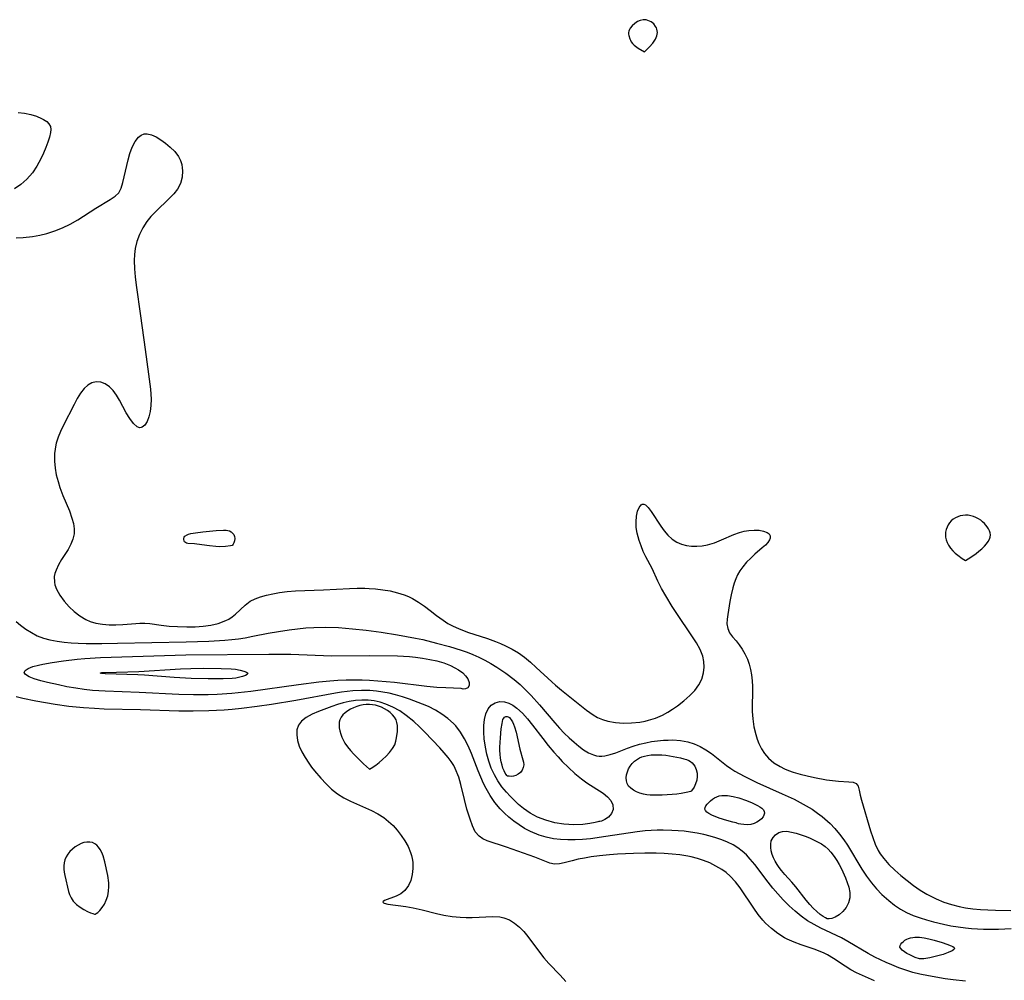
# Model space of a CAD drawing. Header units: inches. Extents: x 1073367 to 1082519, y 1569854 to 1574957.
# Tile 12 of 256: x 1073892 to 1074107, y 1572446 to 1572656. Entities that reach past the tile are written whole.
import ezdxf

# ---------------------------------------------------------------- set-up
doc = ezdxf.new("R2010")
doc.units = ezdxf.units.IN
doc.header["$MEASUREMENT"] = 0
doc.layers.add('CGG_CurvaNivelLidar_v1', color=7, linetype='Continuous', lineweight=30, true_color=0x008008)

msp = doc.modelspace()

# ---------------------------------------------------------------- linework, layer by layer
at = {"layer": 'CGG_CurvaNivelLidar_v1'}
for points in [[(1074028.5, 1572648.9889, 64), (1074029.5762, 1572650.0445, 64), (1074030.2765, 1572650.8475, 64), (1074030.5913, 1572651.2767, 64), (1074030.8533, 1572651.7064, 64), (1074031.0486, 1572652.1143, 64), (1074031.1725, 1572652.4844, 64), (1074031.2527, 1572652.8478, 64), (1074031.2883, 1572653.2087, 64), (1074031.2685, 1572653.5631, 64), (1074031.1915, 1572653.8845, 64), (1074031.0665, 1572654.1955, 64), (1074030.9034, 1572654.4941, 64), (1074030.4846, 1572655.0398, 64), (1074030.233, 1572655.2762, 64), (1074029.9223, 1572655.5004, 64), (1074029.586, 1572655.6848, 64), (1074029.2321, 1572655.8285, 64), (1074028.8665, 1572655.9263, 64), (1074028.4936, 1572655.9683, 64), (1074028.175, 1572655.9531, 64), (1074027.5401, 1572655.8076, 64), (1074026.9262, 1572655.5452, 64), (1074026.3333, 1572655.1604, 64), (1074025.7896, 1572654.6618, 64), (1074025.3465, 1572654.0996, 64), (1074025.1797, 1572653.7988, 64), (1074025.0651, 1572653.4844, 64), (1074025.0143, 1572653.1636, 64), (1074025.0157, 1572652.8327, 64), (1074025.059, 1572652.4962, 64), (1074025.2443, 1572651.8224, 64), (1074025.3842, 1572651.4906, 64), (1074025.5919, 1572651.1432, 64), (1074025.8718, 1572650.7928, 64), (1074026.2508, 1572650.426, 64), (1074027.1205, 1572649.7796, 64)], [(1074098.5, 1572538.0599, 64), (1074099.6806, 1572538.786, 64), (1074100.8365, 1572539.5761, 64), (1074101.441, 1572540.0397, 64), (1074102.0818, 1572540.5891, 64), (1074102.6568, 1572541.1492, 64), (1074103.1325, 1572541.69, 64), (1074103.479, 1572542.184, 64), (1074103.7363, 1572542.6656, 64), (1074103.9083, 1572543.1519, 64), (1074103.9673, 1572543.6413, 64), (1074103.907, 1572544.0732, 64), (1074103.7589, 1572544.5037, 64), (1074103.5439, 1572544.9296, 64), (1074103.277, 1572545.3475, 64), (1074102.6237, 1572546.1397, 64), (1074102.2461, 1572546.5012, 64), (1074101.8353, 1572546.828, 64), (1074101.331, 1572547.1456, 64), (1074100.7944, 1572547.4118, 64), (1074100.2361, 1572547.6296, 64), (1074099.6643, 1572547.7964, 64), (1074099.0855, 1572547.9042, 64), (1074098.5057, 1572547.9386, 64), (1074097.937, 1572547.8875, 64), (1074097.3781, 1572547.763, 64), (1074096.8357, 1572547.5774, 64), (1074096.3184, 1572547.3371, 64), (1074095.8373, 1572547.0423, 64), (1074095.4079, 1572546.6877, 64), (1074095.0457, 1572546.2701, 64), (1074094.7441, 1572545.8012, 64), (1074094.4979, 1572545.2958, 64), (1074094.3077, 1572544.7652, 64), (1074094.1803, 1572544.2184, 64), (1074094.1293, 1572543.6625, 64), (1074094.167, 1572543.1136, 64), (1074094.2798, 1572542.5662, 64), (1074094.4833, 1572541.9966, 64), (1074094.8068, 1572541.3836, 64), (1074095.2321, 1572540.7612, 64), (1074095.7401, 1572540.1631, 64), (1074096.2687, 1572539.6501, 64), (1074096.8138, 1572539.1935, 64), (1074097.8067, 1572538.4826, 64)], [(1073938.5, 1572541.3186, 63.5), (1073938.113, 1572541.2245, 63.5), (1073937.0764, 1572541.0887, 63.5), (1073935.7006, 1572541.0465, 63.5), (1073934.9743, 1572541.0796, 63.5), (1073933.556, 1572541.2208, 63.5), (1073930.7984, 1572541.6274, 63.5), (1073930.3062, 1572541.6724, 63.5), (1073928.8289, 1572541.7214, 63.5), (1073928.5564, 1572541.7926, 63.5), (1073928.3209, 1572541.9299, 63.5), (1073928.1331, 1572542.1207, 63.5), (1073927.9989, 1572542.3475, 63.5), (1073927.9275, 1572542.5953, 63.5), (1073927.9328, 1572542.8648, 63.5), (1073928.031, 1572543.1207, 63.5), (1073928.2102, 1572543.3304, 63.5), (1073928.6564, 1572543.619, 63.5), (1073928.999, 1572543.7602, 63.5), (1073929.4577, 1572543.8986, 63.5), (1073930.4802, 1572544.1065, 63.5), (1073932.1431, 1572544.324, 63.5), (1073934.9885, 1572544.5808, 63.5), (1073936.6497, 1572544.6507, 63.5), (1073937.1783, 1572544.6369, 63.5), (1073937.5597, 1572544.5879, 63.5), (1073937.9263, 1572544.4826, 63.5), (1073938.2628, 1572544.3157, 63.5), (1073938.6071, 1572544.0325, 63.5), (1073938.8681, 1572543.6739, 63.5), (1073939.0329, 1572543.2528, 63.5), (1073939.0888, 1572542.8064, 63.5), (1073939.0359, 1572542.3386, 63.5), (1073938.9034, 1572541.9189, 63.5), (1073938.7432, 1572541.5974, 63.5), (1073938.5953, 1572541.3866, 63.5)], [(1073988.5, 1572510.1644, 62.5), (1073985.1213, 1572510.2553, 62.5), (1073983.1897, 1572510.3784, 62.5), (1073981.0064, 1572510.5834, 62.5), (1073973.9196, 1572511.4066, 62.5), (1073970.316, 1572511.7378, 62.5), (1073968.4745, 1572511.8577, 62.5), (1073966.9078, 1572511.9102, 62.5), (1073963.3517, 1572511.9176, 62.5), (1073961.5726, 1572511.8578, 62.5), (1073959.7956, 1572511.7425, 62.5), (1073957.4483, 1572511.5068, 62.5), (1073952.9625, 1572510.9497, 62.5), (1073942.5598, 1572509.499, 62.5), (1073938.4427, 1572509.0496, 62.5), (1073935.2179, 1572508.8403, 62.5), (1073933.2842, 1572508.7698, 62.5), (1073930.0404, 1572508.7326, 62.5), (1073926.8934, 1572508.7973, 62.5), (1073918.246, 1572509.2245, 62.5), (1073910.8172, 1572509.5209, 62.5), (1073908.0433, 1572509.7251, 62.5), (1073906.1992, 1572509.931, 62.5), (1073904.3773, 1572510.1918, 62.5), (1073902.4667, 1572510.5232, 62.5), (1073900.6109, 1572510.8922, 62.5), (1073898.2197, 1572511.4309, 62.5), (1073896.7306, 1572511.8181, 62.5), (1073895.3357, 1572512.2472, 62.5), (1073894.1965, 1572512.6931, 62.5), (1073893.4087, 1572513.1519, 62.5), (1073893.0982, 1572513.6206, 62.5), (1073893.3368, 1572514.0661, 62.5), (1073894.0085, 1572514.4992, 62.5), (1073895.0081, 1572514.8999, 62.5), (1073896.2549, 1572515.2462, 62.5), (1073897.2187, 1572515.4435, 62.5), (1073899.2393, 1572515.7745, 62.5), (1073901.709, 1572516.1329, 62.5), (1073904.7108, 1572516.5041, 62.5), (1073906.3606, 1572516.6595, 62.5), (1073909.8149, 1572516.8781, 62.5), (1073928.4111, 1572517.4542, 62.5), (1073946.5421, 1572517.6406, 62.5), (1073948.509, 1572517.6426, 62.5), (1073951.3059, 1572517.5874, 62.5), (1073956.6516, 1572517.3668, 62.5), (1073960.2804, 1572517.2818, 62.5), (1073968.5574, 1572517.3201, 62.5), (1073974.5472, 1572517.2566, 62.5), (1073977.1979, 1572517.1054, 62.5), (1073978.5117, 1572516.9739, 62.5), (1073980.0718, 1572516.7583, 62.5), (1073981.6114, 1572516.4861, 62.5), (1073983.1455, 1572516.1477, 62.5), (1073984.6815, 1572515.6908, 62.5), (1073986.1549, 1572515.1187, 62.5), (1073987.0836, 1572514.6695, 62.5), (1073987.9275, 1572514.177, 62.5), (1073988.8047, 1572513.531, 62.5), (1073989.4396, 1572512.9065, 62.5), (1073989.8956, 1572512.2715, 62.5), (1073990.2115, 1572511.4503, 62.5), (1073990.2066, 1572510.7545, 62.5), (1073989.9245, 1572510.266, 62.5), (1073989.4459, 1572510.0256, 62.5), (1073988.9244, 1572510.0004, 62.5)], [(1073938.5, 1572512.2756, 62), (1073936.526, 1572512.2405, 62), (1073933.3069, 1572512.2497, 62), (1073929.5301, 1572512.3402, 62), (1073925.8203, 1572512.5354, 62), (1073919.3799, 1572513.0297, 62), (1073917.9227, 1572513.1168, 62), (1073910.8031, 1572513.3177, 62), (1073910.0134, 1572513.3866, 62), (1073909.7348, 1572513.4882, 62), (1073910.0781, 1572513.5871, 62), (1073910.8973, 1572513.6531, 62), (1073918.1318, 1572513.8534, 62), (1073927.2043, 1572514.4308, 62), (1073929.469, 1572514.5171, 62), (1073932.1462, 1572514.5565, 62), (1073936.0716, 1572514.5105, 62), (1073938.2902, 1572514.4076, 62), (1073939.2627, 1572514.3103, 62), (1073940.2586, 1572514.1483, 62), (1073941.0679, 1572513.9426, 62), (1073941.6302, 1572513.7066, 62), (1073941.8911, 1572513.4539, 62), (1073941.8093, 1572513.1977, 62), (1073941.3882, 1572512.9493, 62), (1073940.741, 1572512.7226, 62), (1073939.2975, 1572512.3825, 62)], [(1073968.5, 1572492.5588, 64), (1073968.8605, 1572492.7264, 64), (1073969.8302, 1572493.3948, 64), (1073970.5562, 1572493.968, 64), (1073971.3374, 1572494.6446, 64), (1073972.1224, 1572495.3973, 64), (1073972.8587, 1572496.1993, 64), (1073973.4926, 1572497.0237, 64), (1073973.9695, 1572497.8435, 64), (1073974.2465, 1572498.614, 64), (1073974.398, 1572499.3549, 64), (1073974.5738, 1572500.7348, 64), (1073974.6018, 1572501.4174, 64), (1073974.5729, 1572502.0829, 64), (1073974.4691, 1572502.7214, 64), (1073974.2671, 1572503.3206, 64), (1073973.9315, 1572503.8953, 64), (1073973.4904, 1572504.42, 64), (1073972.9693, 1572504.8995, 64), (1073972.3865, 1572505.334, 64), (1073971.7547, 1572505.7196, 64), (1073971.0822, 1572506.0478, 64), (1073970.4544, 1572506.2833, 64), (1073969.806, 1572506.4641, 64), (1073969.1435, 1572506.5878, 64), (1073968.4724, 1572506.6481, 64), (1073967.7676, 1572506.6371, 64), (1073967.0653, 1572506.5574, 64), (1073966.3724, 1572506.4159, 64), (1073965.6964, 1572506.2151, 64), (1073965.0068, 1572505.9387, 64), (1073964.3506, 1572505.6075, 64), (1073963.7349, 1572505.2311, 64), (1073963.1711, 1572504.815, 64), (1073962.675, 1572504.3611, 64), (1073962.2689, 1572503.8673, 64), (1073961.9826, 1572503.328, 64), (1073961.844, 1572502.7587, 64), (1073961.8216, 1572502.1511, 64), (1073961.8896, 1572501.5161, 64), (1073962.028, 1572500.8628, 64), (1073962.2222, 1572500.1988, 64), (1073962.4618, 1572499.5313, 64), (1073962.7315, 1572498.8981, 64), (1073963.1037, 1572498.2188, 64), (1073963.6498, 1572497.4271, 64), (1073964.3018, 1572496.6213, 64), (1073965.0182, 1572495.8254, 64), (1073965.7582, 1572495.0629, 64), (1073967.1507, 1572493.7345, 64)], [(1074018.5, 1572481.1221, 62.5), (1074018.319, 1572481.0413, 62.5), (1074017.733, 1572480.897, 62.5), (1074016.5667, 1572480.6853, 62.5), (1074015.0037, 1572480.5019, 62.5), (1074013.0248, 1572480.4221, 62.5), (1074010.8423, 1572480.5427, 62.5), (1074008.8835, 1572480.8645, 62.5), (1074006.9452, 1572481.398, 62.5), (1074005.1552, 1572482.1058, 62.5), (1074003.5111, 1572482.9656, 62.5), (1074002.0659, 1572483.9344, 62.5), (1074001.0055, 1572484.8265, 62.5), (1073999.2006, 1572486.6166, 62.5), (1073998.3364, 1572487.5388, 62.5), (1073997.3689, 1572488.7126, 62.5), (1073996.4886, 1572489.9663, 62.5), (1073995.7138, 1572491.2956, 62.5), (1073995.0322, 1572492.7694, 62.5), (1073994.482, 1572494.3021, 62.5), (1073994.0706, 1572495.8102, 62.5), (1073993.7619, 1572497.3319, 62.5), (1073993.5164, 1572499.1472, 62.5), (1073993.4152, 1572500.6326, 62.5), (1073993.4237, 1572502.0587, 62.5), (1073993.5681, 1572503.3966, 62.5), (1073993.8803, 1572504.6237, 62.5), (1073994.3664, 1572505.6775, 62.5), (1073995.0365, 1572506.4999, 62.5), (1073995.8951, 1572507.0356, 62.5), (1073996.889, 1572507.2785, 62.5), (1073997.9569, 1572507.2221, 62.5), (1073998.8583, 1572506.9422, 62.5), (1073999.7591, 1572506.4774, 62.5), (1074000.6466, 1572505.8561, 62.5), (1074001.8359, 1572504.7827, 62.5), (1074002.977, 1572503.5194, 62.5), (1074004.0515, 1572502.1565, 62.5), (1074006.272, 1572499.2121, 62.5), (1074007.4657, 1572497.7059, 62.5), (1074008.7074, 1572496.226, 62.5), (1074009.6224, 1572495.1999, 62.5), (1074010.531, 1572494.2301, 62.5), (1074011.8845, 1572492.8817, 62.5), (1074013.2793, 1572491.6143, 62.5), (1074014.7122, 1572490.4497, 62.5), (1074015.9072, 1572489.5931, 62.5), (1074019.4367, 1572487.2904, 62.5), (1074020.4039, 1572486.5322, 62.5), (1074021.1261, 1572485.714, 62.5), (1074021.5595, 1572484.7397, 62.5), (1074021.6111, 1572483.7535, 62.5), (1074021.2887, 1572482.8534, 62.5), (1074020.6345, 1572482.098, 62.5), (1074019.8323, 1572481.543, 62.5), (1074019.0796, 1572481.2096, 62.5), (1074018.7387, 1572481.1245, 62.5)], [(1073998.5, 1572491.0885, 62), (1073998.4204, 1572491.1395, 62), (1073998.2647, 1572491.3452, 62), (1073998.0607, 1572491.6881, 62), (1073997.8259, 1572492.1796, 62), (1073997.5943, 1572492.7832, 62), (1073997.392, 1572493.4453, 62), (1073997.2199, 1572494.1635, 62), (1073997.0854, 1572494.9126, 62), (1073996.984, 1572495.7736, 62), (1073996.9353, 1572496.6034, 62), (1073996.9334, 1572497.3631, 62), (1073997.0539, 1572499.3928, 62), (1073997.2289, 1572501.347, 62), (1073997.3872, 1572502.5263, 62), (1073997.5891, 1572503.3552, 62), (1073997.7483, 1572503.6784, 62), (1073997.9569, 1572503.91, 62), (1073998.2155, 1572504.0286, 62), (1073998.5037, 1572504.0287, 62), (1073998.7478, 1572503.9381, 62), (1073998.9881, 1572503.7747, 62), (1073999.2002, 1572503.5682, 62), (1073999.3995, 1572503.3161, 62), (1073999.6698, 1572502.8689, 62), (1073999.9077, 1572502.3575, 62), (1074000.1148, 1572501.7991, 62), (1074000.4402, 1572500.6203, 62), (1074001.2401, 1572496.8919, 62), (1074001.9449, 1572494.5913, 62), (1074002.0816, 1572494.0473, 62), (1074002.1356, 1572493.5003, 62), (1074002.0337, 1572492.9102, 62), (1074001.7816, 1572492.3415, 62), (1074001.4057, 1572491.8328, 62), (1074000.9328, 1572491.4213, 62), (1074000.3919, 1572491.1386, 62), (1073999.8593, 1572491.0014, 62), (1073999.3508, 1572490.9597, 62), (1073998.9197, 1572490.9804, 62), (1073998.6187, 1572491.0322, 62)], [(1074038.5, 1572487.6681, 62.5), (1074037.9599, 1572487.4971, 62.5), (1074036.4696, 1572487.1976, 62.5), (1074035.528, 1572487.0799, 62.5), (1074034.4974, 1572486.9932, 62.5), (1074032.3403, 1572486.8902, 62.5), (1074030.4713, 1572486.8552, 62.5), (1074029.6798, 1572486.8818, 62.5), (1074028.9579, 1572486.9499, 62.5), (1074028.2572, 1572487.0705, 62.5), (1074027.4833, 1572487.2908, 62.5), (1074026.7556, 1572487.5875, 62.5), (1074026.0871, 1572487.9495, 62.5), (1074025.4973, 1572488.3724, 62.5), (1074025.0133, 1572488.8578, 62.5), (1074024.6722, 1572489.4132, 62.5), (1074024.5116, 1572489.998, 62.5), (1074024.4821, 1572490.6296, 62.5), (1074024.5594, 1572491.2863, 62.5), (1074024.7292, 1572491.9485, 62.5), (1074024.9856, 1572492.5971, 62.5), (1074025.3309, 1572493.212, 62.5), (1074025.7811, 1572493.788, 62.5), (1074026.316, 1572494.2994, 62.5), (1074026.9239, 1572494.7355, 62.5), (1074027.4039, 1572494.9961, 62.5), (1074027.9125, 1572495.2121, 62.5), (1074028.4444, 1572495.3847, 62.5), (1074029.1584, 1572495.5454, 62.5), (1074029.8948, 1572495.6451, 62.5), (1074030.6464, 1572495.6912, 62.5), (1074031.4613, 1572495.6876, 62.5), (1074032.2818, 1572495.6408, 62.5), (1074033.1037, 1572495.5612, 62.5), (1074034.736, 1572495.3274, 62.5), (1074036.3203, 1572495.0038, 62.5), (1074037.0764, 1572494.7998, 62.5), (1074037.632, 1572494.615, 62.5), (1074038.1564, 1572494.3921, 62.5), (1074038.5338, 1572494.1838, 62.5), (1074038.8809, 1572493.9151, 62.5), (1074039.1943, 1572493.5711, 62.5), (1074039.461, 1572493.1669, 62.5), (1074039.7668, 1572492.4673, 62.5), (1074039.945, 1572491.6998, 62.5), (1074039.9858, 1572490.9067, 62.5), (1074039.8845, 1572490.1287, 62.5), (1074039.6237, 1572489.3325, 62.5), (1074039.2761, 1572488.6446, 62.5), (1074038.9216, 1572488.1075, 62.5), (1074038.6382, 1572487.7656, 62.5)], [(1074048.5, 1572480.7992, 62.5), (1074047.7539, 1572480.9654, 62.5), (1074046.4503, 1572481.3195, 62.5), (1074044.7432, 1572481.8796, 62.5), (1074043.1374, 1572482.5316, 62.5), (1074042.5062, 1572482.8613, 62.5), (1074042.0617, 1572483.1773, 62.5), (1074041.7768, 1572483.4996, 62.5), (1074041.6484, 1572483.848, 62.5), (1074041.6952, 1572484.1932, 62.5), (1074041.8706, 1572484.5552, 62.5), (1074042.1409, 1572484.9242, 62.5), (1074042.4814, 1572485.2906, 62.5), (1074042.8745, 1572485.6451, 62.5), (1074043.3084, 1572485.9768, 62.5), (1074043.7758, 1572486.2736, 62.5), (1074044.2728, 1572486.5204, 62.5), (1074044.7987, 1572486.6988, 62.5), (1074045.376, 1572486.7963, 62.5), (1074045.9769, 1572486.8188, 62.5), (1074046.5938, 1572486.7841, 62.5), (1074047.8536, 1572486.5896, 62.5), (1074049.0518, 1572486.289, 62.5), (1074050.719, 1572485.7255, 62.5), (1074051.9674, 1572485.2057, 62.5), (1074053.1172, 1572484.6357, 62.5), (1074053.6264, 1572484.3318, 62.5), (1074054.0662, 1572484.0119, 62.5), (1074054.4072, 1572483.6714, 62.5), (1074054.6089, 1572483.3031, 62.5), (1074054.6392, 1572482.9292, 62.5), (1074054.5384, 1572482.5341, 62.5), (1074054.3359, 1572482.1288, 62.5), (1074054.0326, 1572481.7208, 62.5), (1074053.5858, 1572481.3207, 62.5), (1074053.0211, 1572480.9604, 62.5), (1074052.3687, 1572480.6725, 62.5), (1074051.6588, 1572480.4863, 62.5), (1074050.8912, 1572480.4148, 62.5), (1074050.1485, 1572480.4407, 62.5), (1074049.4837, 1572480.5265, 62.5), (1074048.95, 1572480.6369, 62.5), (1074048.6021, 1572480.738, 62.5)], [(1074068.5, 1572459.9288, 62.5), (1074068.3522, 1572459.933, 62.5), (1074067.9958, 1572460.0934, 62.5), (1074067.4752, 1572460.4046, 62.5), (1074066.8246, 1572460.8736, 62.5), (1074066.091, 1572461.4845, 62.5), (1074065.3104, 1572462.2189, 62.5), (1074064.5176, 1572463.0565, 62.5), (1074063.7197, 1572464.0006, 62.5), (1074061.4604, 1572466.9124, 62.5), (1074060.6305, 1572467.8907, 62.5), (1074059.1113, 1572469.5704, 62.5), (1074058.3869, 1572470.4186, 62.5), (1074057.8817, 1572471.078, 62.5), (1074057.4202, 1572471.7557, 62.5), (1074057.0112, 1572472.4495, 62.5), (1074056.6503, 1572473.1864, 62.5), (1074056.362, 1572473.9289, 62.5), (1074056.1417, 1572474.7166, 62.5), (1074056.0216, 1572475.4846, 62.5), (1074056.0167, 1572476.2169, 62.5), (1074056.1484, 1572476.895, 62.5), (1074056.5238, 1572477.6361, 62.5), (1074057.0903, 1572478.2461, 62.5), (1074057.8001, 1572478.6994, 62.5), (1074058.6196, 1572478.9564, 62.5), (1074059.547, 1572478.9844, 62.5), (1074060.5402, 1572478.8285, 62.5), (1074061.5809, 1572478.5517, 62.5), (1074063.5471, 1572477.8942, 62.5), (1074064.4411, 1572477.5548, 62.5), (1074065.3507, 1572477.1641, 62.5), (1074066.238, 1572476.725, 62.5), (1074067.0895, 1572476.2295, 62.5), (1074067.8896, 1572475.665, 62.5), (1074068.5426, 1572475.0974, 62.5), (1074069.1402, 1572474.4696, 62.5), (1074069.8883, 1572473.5004, 62.5), (1074070.4475, 1572472.6365, 62.5), (1074070.9618, 1572471.7351, 62.5), (1074071.4375, 1572470.8069, 62.5), (1074072.3154, 1572468.8423, 62.5), (1074072.7078, 1572467.8575, 62.5), (1074073.0666, 1572466.7876, 62.5), (1074073.2697, 1572465.6438, 62.5), (1074073.2613, 1572464.4796, 62.5), (1074072.9923, 1572463.3544, 62.5), (1074072.465, 1572462.3522, 62.5), (1074071.7447, 1572461.4818, 62.5), (1074070.9195, 1572460.7805, 62.5), (1074070.0782, 1572460.2789, 62.5), (1074069.313, 1572459.986, 62.5), (1074068.7475, 1572459.8775, 62.5)], [(1073908.5, 1572460.9432, 63.5), (1073908.6108, 1572460.9491, 63.5), (1073908.849, 1572461.0734, 63.5), (1073909.1794, 1572461.3112, 63.5), (1073909.6534, 1572461.7513, 63.5), (1073910.1522, 1572462.3436, 63.5), (1073910.6218, 1572463.0689, 63.5), (1073911.0357, 1572463.9573, 63.5), (1073911.3432, 1572464.927, 63.5), (1073911.5384, 1572465.93, 63.5), (1073911.6186, 1572466.9163, 63.5), (1073911.5915, 1572467.7748, 63.5), (1073911.3595, 1572469.3334, 63.5), (1073910.7465, 1572472.3303, 63.5), (1073910.3735, 1572473.6602, 63.5), (1073910.079, 1572474.3826, 63.5), (1073909.7183, 1572475.0433, 63.5), (1073909.3672, 1572475.5298, 63.5), (1073908.9716, 1572475.9493, 63.5), (1073908.5336, 1572476.2872, 63.5), (1073908.053, 1572476.5239, 63.5), (1073907.4578, 1572476.6507, 63.5), (1073906.8263, 1572476.6457, 63.5), (1073906.1775, 1572476.5298, 63.5), (1073905.5295, 1572476.3145, 63.5), (1073904.8708, 1572475.992, 63.5), (1073904.2401, 1572475.5886, 63.5), (1073903.6474, 1572475.1204, 63.5), (1073903.1064, 1572474.5968, 63.5), (1073902.6358, 1572474.0213, 63.5), (1073902.2605, 1572473.3918, 63.5), (1073902.023, 1572472.774, 63.5), (1073901.8747, 1572472.1206, 63.5), (1073901.8054, 1572471.4434, 63.5), (1073901.8103, 1572470.7528, 63.5), (1073901.8843, 1572470.0574, 63.5), (1073902.0074, 1572469.3583, 63.5), (1073902.7647, 1572465.8867, 63.5), (1073903.0127, 1572465.1737, 63.5), (1073903.372, 1572464.4544, 63.5), (1073903.851, 1572463.7651, 63.5), (1073904.5391, 1572463.0522, 63.5), (1073905.3247, 1572462.4309, 63.5), (1073906.143, 1572461.9089, 63.5), (1073906.9301, 1572461.4944, 63.5), (1073907.6227, 1572461.1944, 63.5), (1073908.0846, 1572461.0328, 63.5)], [(1074088.5, 1572451.1556, 62.5), (1074087.5153, 1572451.4991, 62.5), (1074086.3478, 1572452.0212, 62.5), (1074085.7424, 1572452.3422, 62.5), (1074085.1805, 1572452.6879, 62.5), (1074084.707, 1572453.0464, 62.5), (1074084.3683, 1572453.4055, 62.5), (1074084.2108, 1572453.7529, 62.5), (1074084.2527, 1572454.0627, 62.5), (1074084.412, 1572454.3689, 62.5), (1074084.6507, 1572454.6703, 62.5), (1074084.95, 1572454.9586, 62.5), (1074085.2972, 1572455.2247, 62.5), (1074085.6841, 1572455.4579, 62.5), (1074086.1069, 1572455.6458, 62.5), (1074086.5443, 1572455.774, 62.5), (1074087.005, 1572455.8566, 62.5), (1074087.4822, 1572455.9005, 62.5), (1074088.4663, 1572455.8875, 62.5), (1074089.4972, 1572455.7493, 62.5), (1074090.5332, 1572455.5299, 62.5), (1074091.6969, 1572455.2282, 62.5), (1074093.4037, 1572454.7281, 62.5), (1074094.4686, 1572454.3826, 62.5), (1074095.3899, 1572454.0321, 62.5), (1074095.753, 1572453.8543, 62.5), (1074096.0138, 1572453.6741, 62.5), (1074096.1317, 1572453.4901, 62.5), (1074096.0758, 1572453.3071, 62.5), (1074095.8788, 1572453.1206, 62.5), (1074095.576, 1572452.9317, 62.5), (1074094.7542, 1572452.5509, 62.5), (1074093.6492, 1572452.1518, 62.5), (1074092.2065, 1572451.7371, 62.5), (1074090.6981, 1572451.3946, 62.5), (1074089.3871, 1572451.198, 62.5)]]:
    msp.add_polyline3d(points, close=True, dxfattribs=at)
for points in [[(1073891.7831, 1572635.7594, 63.5), (1073893.2107, 1572635.5706, 63.5), (1073894.5613, 1572635.2756, 63.5), (1073895.8073, 1572634.8975, 63.5), (1073896.9138, 1572634.4536, 63.5), (1073897.3552, 1572634.2343, 63.5), (1073898.0371, 1572633.795, 63.5), (1073898.5338, 1572633.2912, 63.5), (1073898.8408, 1572632.7075, 63.5), (1073898.9375, 1572632.0573, 63.5), (1073898.8665, 1572631.3367, 63.5), (1073898.6279, 1572630.381, 63.5), (1073898.2709, 1572629.2785, 63.5), (1073897.8303, 1572628.0926, 63.5), (1073897.317, 1572626.8561, 63.5), (1073896.7358, 1572625.5987, 63.5), (1073895.9126, 1572624.066, 63.5), (1073894.9057, 1572622.5892, 63.5), (1073893.7244, 1572621.2248, 63.5), (1073892.3774, 1572620.0162, 63.5), (1073891.0153, 1572619.0887, 63.5)], [(1073891.354, 1572608.3926, 63.5), (1073892.9309, 1572608.4828, 63.5), (1073894.9303, 1572608.711, 63.5), (1073896.5156, 1572608.9867, 63.5), (1073898.0745, 1572609.3552, 63.5), (1073899.8133, 1572609.9034, 63.5), (1073901.4908, 1572610.5772, 63.5), (1073903.1854, 1572611.4099, 63.5), (1073904.7974, 1572612.3288, 63.5), (1073908.7396, 1572614.8874, 63.5), (1073911.9064, 1572616.7925, 63.5), (1073912.956, 1572617.4693, 63.5), (1073913.7557, 1572618.2462, 63.5), (1073914.2612, 1572619.251, 63.5), (1073914.6166, 1572620.4749, 63.5), (1073915.7966, 1572625.4458, 63.5), (1073916.1735, 1572626.8028, 63.5), (1073916.695, 1572628.1921, 63.5), (1073917.3268, 1572629.4052, 63.5), (1073918.0602, 1572630.3592, 63.5), (1073918.6329, 1572630.8133, 63.5), (1073919.2983, 1572631.0608, 63.5), (1073919.5559, 1572631.0941, 63.5), (1073919.9449, 1572631.0907, 63.5), (1073920.9016, 1572630.8676, 63.5), (1073921.9008, 1572630.4064, 63.5), (1073922.9229, 1572629.7756, 63.5), (1073923.948, 1572629.0317, 63.5), (1073924.9997, 1572628.1696, 63.5), (1073925.963, 1572627.221, 63.5), (1073926.7622, 1572626.163, 63.5), (1073927.2056, 1572625.293, 63.5), (1073927.5048, 1572624.3661, 63.5), (1073927.6287, 1572623.6635, 63.5), (1073927.6744, 1572623.0283, 63.5), (1073927.5703, 1572621.6423, 63.5), (1073927.1998, 1572620.2864, 63.5), (1073926.5636, 1572619.0124, 63.5), (1073925.7886, 1572617.9896, 63.5), (1073924.8662, 1572617.0202, 63.5), (1073921.7616, 1572614.085, 63.5), (1073920.7601, 1572613.0356, 63.5), (1073919.8735, 1572611.9468, 63.5), (1073919.003, 1572610.5961, 63.5), (1073918.2866, 1572609.1495, 63.5), (1073917.7313, 1572607.6262, 63.5), (1073917.3548, 1572606.0399, 63.5), (1073917.1948, 1572604.7542, 63.5), (1073917.137, 1572603.4419, 63.5), (1073917.1845, 1572601.6552, 63.5), (1073917.3392, 1572599.8739, 63.5), (1073917.5656, 1572598.073, 63.5), (1073918.5309, 1572591.4273, 63.5), (1073919.5029, 1572584.0281, 63.5), (1073920.2525, 1572578.6822, 63.5), (1073920.6531, 1572575.427, 63.5), (1073920.761, 1572574.2994, 63.5), (1073920.822, 1572573.2058, 63.5), (1073920.7957, 1572571.8324, 63.5), (1073920.6415, 1572570.5521, 63.5), (1073920.3484, 1572569.3635, 63.5), (1073919.942, 1572568.3538, 63.5), (1073919.4458, 1572567.5754, 63.5), (1073918.8774, 1572567.0959, 63.5), (1073918.6646, 1572567.0142, 63.5), (1073918.3552, 1572566.985, 63.5), (1073918.1138, 1572567.0312, 63.5), (1073917.7445, 1572567.2076, 63.5), (1073916.9546, 1572567.9219, 63.5), (1073916.1638, 1572568.9837, 63.5), (1073915.3961, 1572570.276, 63.5), (1073913.959, 1572573.0269, 63.5), (1073913.3013, 1572574.1185, 63.5), (1073912.5747, 1572575.1068, 63.5), (1073911.766, 1572575.935, 63.5), (1073910.8289, 1572576.5682, 63.5), (1073909.8324, 1572576.9342, 63.5), (1073908.8221, 1572576.9963, 63.5), (1073907.8986, 1572576.75, 63.5), (1073907.0214, 1572576.2434, 63.5), (1073906.2114, 1572575.5179, 63.5), (1073905.4228, 1572574.522, 63.5), (1073904.7028, 1572573.3657, 63.5), (1073904.0104, 1572572.0856, 63.5), (1073901.642, 1572567.4062, 63.5), (1073901.0424, 1572566.1639, 63.5), (1073900.5115, 1572564.9017, 63.5), (1073900.0913, 1572563.6086, 63.5), (1073900.0014, 1572563.2465, 63.5), (1073899.7296, 1572561.4007, 63.5), (1073899.7159, 1572559.7007, 63.5), (1073899.8655, 1572558.205, 63.5), (1073900.1404, 1572556.7122, 63.5), (1073900.5179, 1572555.2328, 63.5), (1073900.9234, 1572553.9512, 63.5), (1073901.5856, 1572552.2158, 63.5), (1073902.981, 1572548.8756, 63.5), (1073903.5569, 1572547.2528, 63.5), (1073903.8611, 1572546.0892, 63.5), (1073904.0242, 1572544.9518, 63.5), (1073904.0037, 1572543.8453, 63.5), (1073903.7429, 1572542.6899, 63.5), (1073903.2843, 1572541.5667, 63.5), (1073902.693, 1572540.4668, 63.5), (1073901.3024, 1572538.2314, 63.5), (1073900.6283, 1572537.0828, 63.5), (1073900.0806, 1572535.9294, 63.5), (1073899.8449, 1572535.2278, 63.5), (1073899.7049, 1572534.5206, 63.5), (1073899.7189, 1572533.3383, 63.5), (1073899.8329, 1572532.7595, 63.5), (1073900.1572, 1572531.7971, 63.5), (1073900.8772, 1572530.4715, 63.5), (1073901.8301, 1572529.1943, 63.5), (1073902.9412, 1572527.9699, 63.5), (1073904.058, 1572526.9075, 63.5), (1073905.2667, 1572525.9519, 63.5), (1073906.5838, 1572525.1648, 63.5), (1073907.5061, 1572524.7719, 63.5), (1073908.7715, 1572524.395, 63.5), (1073910.2063, 1572524.1344, 63.5), (1073911.6759, 1572524.0031, 63.5), (1073913.157, 1572523.9806, 63.5), (1073914.6279, 1572524.053, 63.5), (1073917.4662, 1572524.3334, 63.5), (1073918.3723, 1572524.3826, 63.5), (1073919.4735, 1572524.3729, 63.5), (1073920.5692, 1572524.289, 63.5), (1073923.0201, 1572523.9394, 63.5), (1073924.7815, 1572523.7397, 63.5), (1073926.5936, 1572523.6168, 63.5), (1073928.6452, 1572523.5679, 63.5), (1073930.4196, 1572523.6057, 63.5), (1073932.1665, 1572523.7288, 63.5), (1073933.8597, 1572523.9559, 63.5), (1073935.469, 1572524.3141, 63.5), (1073937.1383, 1572524.9237, 63.5), (1073937.7786, 1572525.26, 63.5), (1073938.5277, 1572525.7537, 63.5), (1073939.2167, 1572526.3068, 63.5), (1073941.3083, 1572528.3059, 63.5), (1073942.4315, 1572529.1684, 63.5), (1073943.5079, 1572529.7163, 63.5), (1073944.7035, 1572530.1393, 63.5), (1073945.9925, 1572530.4872, 63.5), (1073947.3856, 1572530.8013, 63.5), (1073948.842, 1572531.0618, 63.5), (1073950.5087, 1572531.2652, 63.5), (1073952.3278, 1572531.3985, 63.5), (1073958.455, 1572531.6329, 63.5), (1073964.1333, 1572531.9367, 63.5), (1073965.7962, 1572531.9994, 63.5), (1073967.4502, 1572532.0056, 63.5), (1073968.4347, 1572531.9706, 63.5), (1073969.7955, 1572531.869, 63.5), (1073971.4149, 1572531.6739, 63.5), (1073973.0071, 1572531.3949, 63.5), (1073974.5619, 1572531.0187, 63.5), (1073976.0665, 1572530.5257, 63.5), (1073976.9563, 1572530.1571, 63.5), (1073977.8202, 1572529.7379, 63.5), (1073979.1847, 1572528.9484, 63.5), (1073980.4867, 1572528.0661, 63.5), (1073981.7359, 1572527.1247, 63.5), (1073983.1136, 1572526.031, 63.5), (1073984.5251, 1572524.994, 63.5), (1073985.5919, 1572524.3365, 63.5), (1073986.7118, 1572523.7452, 63.5), (1073987.8748, 1572523.211, 63.5), (1073989.8424, 1572522.4405, 63.5), (1073994.246, 1572521.0059, 63.5), (1073995.975, 1572520.3956, 63.5), (1073997.0872, 1572519.9417, 63.5), (1073998.1797, 1572519.4411, 63.5), (1073999.597, 1572518.7035, 63.5), (1074000.965, 1572517.8816, 63.5), (1074002.2718, 1572516.9683, 63.5), (1074003.5917, 1572515.891, 63.5), (1074004.8605, 1572514.7415, 63.5), (1074008.2342, 1572511.5844, 63.5), (1074009.0441, 1572510.8648, 63.5), (1074010.3538, 1572509.7726, 63.5), (1074015.8052, 1572505.3747, 63.5), (1074017.2381, 1572504.3726, 63.5), (1074018.2375, 1572503.8079, 63.5), (1074019.3286, 1572503.336, 63.5), (1074020.4609, 1572503.0081, 63.5), (1074022.1376, 1572502.7161, 63.5), (1074023.8846, 1572502.5882, 63.5), (1074025.6709, 1572502.6158, 63.5), (1074027.4674, 1572502.806, 63.5), (1074028.6053, 1572503.0193, 63.5), (1074029.3236, 1572503.1916, 63.5), (1074030.9071, 1572503.6871, 63.5), (1074032.4278, 1572504.3394, 63.5), (1074033.5426, 1572504.9519, 63.5), (1074034.6143, 1572505.6384, 63.5), (1074035.6521, 1572506.3736, 63.5), (1074037.0579, 1572507.4564, 63.5), (1074038.3692, 1572508.5933, 63.5), (1074039.4619, 1572509.7159, 63.5), (1074040.3636, 1572510.9257, 63.5), (1074040.9936, 1572512.1952, 63.5), (1074041.3781, 1572513.5429, 63.5), (1074041.5077, 1572514.7615, 63.5), (1074041.444, 1572515.9902, 63.5), (1074041.182, 1572517.2056, 63.5), (1074040.5917, 1572518.6595, 63.5), (1074039.7853, 1572520.0885, 63.5), (1074034.5474, 1572527.9798, 63.5), (1074033.1075, 1572530.3074, 63.5), (1074032.1973, 1572531.9163, 63.5), (1074031.389, 1572533.5138, 63.5), (1074030.1239, 1572536.3046, 63.5), (1074028.7675, 1572538.8611, 63.5), (1074028.2129, 1572540.021, 63.5), (1074027.7196, 1572541.2133, 63.5), (1074027.2995, 1572542.423, 63.5), (1074026.8874, 1572543.9988, 63.5), (1074026.6848, 1572545.2726, 63.5), (1074026.6218, 1572546.4892, 63.5), (1074026.72, 1572547.7066, 63.5), (1074026.9584, 1572548.7656, 63.5), (1074027.2998, 1572549.607, 63.5), (1074027.7145, 1572550.1568, 63.5), (1074027.9549, 1572550.2987, 63.5), (1074028.3469, 1572550.3087, 63.5), (1074028.6774, 1572550.1542, 63.5), (1074029.2866, 1572549.5937, 63.5), (1074029.933, 1572548.7541, 63.5), (1074032.0092, 1572545.5521, 63.5), (1074032.743, 1572544.5361, 63.5), (1074033.5794, 1572543.5691, 63.5), (1074034.5126, 1572542.7197, 63.5), (1074035.5513, 1572542.0374, 63.5), (1074036.5536, 1572541.6099, 63.5), (1074037.6243, 1572541.3295, 63.5), (1074038.7426, 1572541.1763, 63.5), (1074039.9016, 1572541.1379, 63.5), (1074041.0719, 1572541.2178, 63.5), (1074042.236, 1572541.4247, 63.5), (1074043.7833, 1572541.9065, 63.5), (1074045.2993, 1572542.538, 63.5), (1074047.9723, 1572543.7307, 63.5), (1074049.2117, 1572544.1708, 63.5), (1074050.2254, 1572544.434, 63.5), (1074051.2221, 1572544.603, 63.5), (1074052.4055, 1572544.68, 63.5), (1074053.496, 1572544.6255, 63.5), (1074054.4491, 1572544.4535, 63.5), (1074055.2117, 1572544.172, 63.5), (1074055.6677, 1572543.8374, 63.5), (1074055.8934, 1572543.4126, 63.5), (1074055.9198, 1572543.1866, 63.5), (1074055.8901, 1572542.9322, 63.5), (1074055.751, 1572542.5566, 63.5), (1074055.378, 1572541.9975, 63.5), (1074054.8412, 1572541.4163, 63.5), (1074054.1577, 1572540.7899, 63.5), (1074052.5709, 1572539.4265, 63.5), (1074051.644, 1572538.5718, 63.5), (1074050.7434, 1572537.6509, 63.5), (1074049.9058, 1572536.6669, 63.5), (1074049.2952, 1572535.8159, 63.5), (1074048.7754, 1572534.9212, 63.5), (1074048.3833, 1572534.0424, 63.5), (1074048.0569, 1572533.1294, 63.5), (1074047.7321, 1572532.0593, 63.5), (1074047.3656, 1572530.5736, 63.5), (1074047.0693, 1572529.0841, 63.5), (1074046.6255, 1572526.2559, 63.5), (1074046.5004, 1572525.2148, 63.5), (1074046.4718, 1572524.2408, 63.5), (1074046.6323, 1572523.2043, 63.5), (1074047.0012, 1572522.2835, 63.5), (1074047.6486, 1572521.3883, 63.5), (1074048.4402, 1572520.4983, 63.5), (1074049.1084, 1572519.6691, 63.5), (1074049.7674, 1572518.7246, 63.5), (1074050.385, 1572517.6768, 63.5), (1074050.9279, 1572516.5336, 63.5), (1074051.3241, 1572515.4404, 63.5), (1074051.6317, 1572514.2885, 63.5), (1074051.8472, 1572513.0897, 63.5), (1074051.9717, 1572511.8312, 63.5), (1074052.0222, 1572510.5441, 63.5), (1074051.9941, 1572505.1376, 63.5), (1074052.0928, 1572503.4879, 63.5), (1074052.3427, 1572501.7746, 63.5), (1074052.7427, 1572500.1104, 63.5), (1074053.0645, 1572499.113, 63.5), (1074053.4442, 1572498.1502, 63.5), (1074054.0137, 1572496.9922, 63.5), (1074054.6924, 1572495.9214, 63.5), (1074055.496, 1572494.9607, 63.5), (1074056.6876, 1572493.9417, 63.5), (1074058.0493, 1572493.0957, 63.5), (1074059.0079, 1572492.6223, 63.5), (1074059.9288, 1572492.2369, 63.5), (1074060.8785, 1572491.8955, 63.5), (1074062.4135, 1572491.4363, 63.5), (1074063.9745, 1572491.0495, 63.5), (1074065.5353, 1572490.7127, 63.5), (1074068.1547, 1572490.2264, 63.5), (1074069.5095, 1572490.0335, 63.5), (1074070.7848, 1572489.8971, 63.5), (1074073.0789, 1572489.7799, 63.5), (1074073.9986, 1572489.6869, 63.5), (1074074.6701, 1572489.4052, 63.5), (1074075.0787, 1572488.8206, 63.5), (1074075.3285, 1572487.968, 63.5), (1074075.5589, 1572486.9044, 63.5), (1074075.8501, 1572485.7698, 63.5), (1074077.7885, 1572479.1259, 63.5), (1074078.2603, 1572477.6319, 63.5), (1074078.8139, 1572476.1682, 63.5), (1074079.4918, 1572474.766, 63.5), (1074079.9234, 1572474.0494, 63.5), (1074080.6693, 1572473.0234, 63.5), (1074081.8193, 1572471.7321, 63.5), (1074083.0902, 1572470.5145, 63.5), (1074084.4402, 1572469.3422, 63.5), (1074085.7882, 1572468.2395, 63.5), (1074087.1795, 1572467.1771, 63.5), (1074088.6209, 1572466.1792, 63.5), (1074090.0674, 1572465.2975, 63.5), (1074091.0863, 1572464.7411, 63.5), (1074092.1293, 1572464.2324, 63.5), (1074093.7552, 1572463.5702, 63.5), (1074095.4316, 1572463.0261, 63.5), (1074097.1473, 1572462.5902, 63.5), (1074098.4871, 1572462.3278, 63.5), (1074100.1304, 1572462.094, 63.5), (1074101.7535, 1572461.937, 63.5), (1074103.389, 1572461.8345, 63.5), (1074105.0332, 1572461.7743, 63.5), (1074108.4142, 1572461.7488, 63.5)], [(1073891.3855, 1572524.7047, 63), (1073892.3111, 1572523.9391, 63), (1073893.4789, 1572523.0747, 63), (1073894.697, 1572522.3042, 63), (1073895.9714, 1572521.6492, 63), (1073897.3351, 1572521.119, 63), (1073898.7527, 1572520.7191, 63), (1073900.2999, 1572520.4195, 63), (1073901.8838, 1572520.2137, 63), (1073903.3773, 1572520.0807, 63), (1073904.8889, 1572519.9943, 63), (1073906.6511, 1572519.9458, 63), (1073910.0857, 1572519.9431, 63), (1073913.4666, 1572519.9947, 63), (1073928.4765, 1572520.3336, 63), (1073933.4438, 1572520.4855, 63), (1073936.8855, 1572520.6844, 63), (1073938.4293, 1572520.8234, 63), (1073939.8818, 1572520.9938, 63), (1073941.3273, 1572521.2058, 63), (1073943.0103, 1572521.5059, 63), (1073946.3638, 1572522.1785, 63), (1073948.6032, 1572522.5921, 63), (1073950.9322, 1572522.938, 63), (1073952.7579, 1572523.1552, 63), (1073954.5887, 1572523.3262, 63), (1073956.3306, 1572523.4414, 63), (1073958.9724, 1572523.5026, 63), (1073961.6912, 1572523.4074, 63), (1073964.7358, 1572523.175, 63), (1073967.7797, 1572522.8542, 63), (1073971.0515, 1572522.4162, 63), (1073974.5813, 1572521.8399, 63), (1073978.5216, 1572521.1163, 63), (1073980.0818, 1572520.7857, 63), (1073983.1214, 1572520.0497, 63), (1073985.9039, 1572519.2812, 63), (1073988.483, 1572518.4729, 63), (1073989.7778, 1572518.0159, 63), (1073991.0546, 1572517.5196, 63), (1073992.3089, 1572516.9756, 63), (1073993.6614, 1572516.312, 63), (1073994.9822, 1572515.5873, 63), (1073996.2722, 1572514.8078, 63), (1073998.2282, 1572513.4837, 63), (1074000.048, 1572512.0681, 63), (1074001.3159, 1572510.9723, 63), (1074002.5397, 1572509.8239, 63), (1074003.7156, 1572508.6244, 63), (1074005.5579, 1572506.545, 63), (1074008.884, 1572502.6325, 63), (1074009.9241, 1572501.5018, 63), (1074010.9818, 1572500.4168, 63), (1074012.0497, 1572499.3831, 63), (1074013.1213, 1572498.41, 63), (1074014.1594, 1572497.5387, 63), (1074015.2007, 1572496.7646, 63), (1074016.251, 1572496.1207, 63), (1074017.3172, 1572495.6473, 63), (1074017.9907, 1572495.4595, 63), (1074018.5473, 1572495.3764, 63), (1074019.1865, 1572495.3635, 63), (1074019.8314, 1572495.432, 63), (1074020.9962, 1572495.7059, 63), (1074022.1976, 1572496.1154, 63), (1074024.7323, 1572497.0996, 63), (1074026.0262, 1572497.5516, 63), (1074027.3624, 1572497.9551, 63), (1074028.7316, 1572498.2953, 63), (1074030.0098, 1572498.5409, 63), (1074031.3005, 1572498.7235, 63), (1074032.5957, 1572498.8451, 63), (1074033.6123, 1572498.8963, 63), (1074034.6238, 1572498.9009, 63), (1074036.3085, 1572498.7808, 63), (1074037.95, 1572498.4752, 63), (1074039.3208, 1572498.0413, 63), (1074040.6375, 1572497.4631, 63), (1074041.8932, 1572496.756, 63), (1074043.1091, 1572495.9191, 63), (1074046.3556, 1572493.3678, 63), (1074047.2887, 1572492.6955, 63), (1074048.1823, 1572492.12, 63), (1074049.1084, 1572491.5788, 63), (1074050.3627, 1572490.9066, 63), (1074052.9672, 1572489.6514, 63), (1074058.5409, 1572487.1823, 63), (1074061.1337, 1572485.9814, 63), (1074062.4657, 1572485.2978, 63), (1074063.7677, 1572484.5688, 63), (1074065.0336, 1572483.7904, 63), (1074066.2554, 1572482.9563, 63), (1074067.2375, 1572482.2101, 63), (1074067.831, 1572481.7199, 63), (1074068.961, 1572480.6814, 63), (1074070.0216, 1572479.5692, 63), (1074071.0147, 1572478.3921, 63), (1074071.9389, 1572477.1552, 63), (1074072.7428, 1572475.9476, 63), (1074075.9204, 1572470.7019, 63), (1074076.9163, 1572469.2128, 63), (1074077.9761, 1572467.7806, 63), (1074079.1123, 1572466.4245, 63), (1074080.2756, 1572465.2178, 63), (1074081.7603, 1572463.8723, 63), (1074082.9996, 1572462.8998, 63), (1074084.298, 1572462.0251, 63), (1074085.6608, 1572461.2686, 63), (1074087.102, 1572460.6393, 63), (1074088.598, 1572460.1065, 63), (1074090.0354, 1572459.6595, 63), (1074091.4994, 1572459.2525, 63), (1074093.714, 1572458.7176, 63), (1074095.2901, 1572458.3946, 63), (1074096.8803, 1572458.1222, 63), (1074098.4834, 1572457.9113, 63), (1074099.8057, 1572457.7916, 63), (1074102.4689, 1572457.6724, 63), (1074105.7162, 1572457.6826, 63), (1074108.4591, 1572457.7815, 63)], [(1074098.5191, 1572446.3333, 63), (1074095.8014, 1572446.6017, 63), (1074094.0522, 1572446.8418, 63), (1074090.4386, 1572447.4486, 63), (1074088.5809, 1572447.8357, 63), (1074087.0347, 1572448.2334, 63), (1074085.5079, 1572448.6966, 63), (1074084.0025, 1572449.221, 63), (1074082.4379, 1572449.8378, 63), (1074081.1842, 1572450.3796, 63), (1074078.7344, 1572451.5587, 63), (1074077.2961, 1572452.3364, 63), (1074072.8752, 1572454.9732, 63), (1074071.4588, 1572455.7353, 63), (1074066.9308, 1572457.8581, 63), (1074065.4665, 1572458.6352, 63), (1074064.0465, 1572459.4987, 63), (1074062.6639, 1572460.4847, 63), (1074061.3401, 1572461.5657, 63), (1074060.0694, 1572462.7243, 63), (1074058.7304, 1572464.074, 63), (1074057.5957, 1572465.3235, 63), (1074056.5023, 1572466.6105, 63), (1074055.4456, 1572467.9224, 63), (1074052.5221, 1572471.7547, 63), (1074051.5472, 1572472.9399, 63), (1074050.7037, 1572473.8503, 63), (1074049.7989, 1572474.6774, 63), (1074048.8308, 1572475.3915, 63), (1074047.7926, 1572476.0143, 63), (1074046.5993, 1572476.6014, 63), (1074045.3508, 1572477.11, 63), (1074044.0583, 1572477.5522, 63), (1074042.826, 1572477.9124, 63), (1074041.3999, 1572478.2722, 63), (1074039.9494, 1572478.5796, 63), (1074038.4779, 1572478.8286, 63), (1074037.142, 1572478.9971, 63), (1074035.7947, 1572479.1178, 63), (1074034.4393, 1572479.1954, 63), (1074032.5732, 1572479.2366, 63), (1074031.2444, 1572479.2198, 63), (1074029.9144, 1572479.1632, 63), (1074028.5849, 1572479.0637, 63), (1074026.9099, 1572478.8762, 63), (1074020.0541, 1572477.826, 63), (1074016.6853, 1572477.3763, 63), (1074014.9629, 1572477.2144, 63), (1074013.34, 1572477.1252, 63), (1074011.73, 1572477.1092, 63), (1074010.1437, 1572477.1803, 63), (1074008.5831, 1572477.3651, 63), (1074007.0169, 1572477.6986, 63), (1074005.4902, 1572478.1687, 63), (1074003.5784, 1572478.965, 63), (1074002.3217, 1572479.6303, 63), (1074001.1121, 1572480.3809, 63), (1073999.9507, 1572481.2049, 63), (1073998.8411, 1572482.0948, 63), (1073997.941, 1572482.9072, 63), (1073996.978, 1572483.9081, 63), (1073995.837, 1572485.2938, 63), (1073994.806, 1572486.7742, 63), (1073993.8956, 1572488.3409, 63), (1073993.3653, 1572489.4169, 63), (1073992.7646, 1572490.7731, 63), (1073992.2013, 1572492.1542, 63), (1073990.7104, 1572495.9865, 63), (1073990.0016, 1572497.6025, 63), (1073989.2121, 1572499.1561, 63), (1073988.3198, 1572500.6215, 63), (1073987.2953, 1572501.9661, 63), (1073986.7979, 1572502.5066, 63), (1073985.5912, 1572503.5991, 63), (1073984.2654, 1572504.5643, 63), (1073982.8467, 1572505.4192, 63), (1073981.3549, 1572506.1728, 63), (1073980.0371, 1572506.7421, 63), (1073977.195, 1572507.8174, 63), (1073975.6802, 1572508.3268, 63), (1073974.1444, 1572508.7731, 63), (1073972.7949, 1572509.0931, 63), (1073971.3998, 1572509.359, 63), (1073969.9945, 1572509.5564, 63), (1073968.5808, 1572509.6729, 63), (1073966.6988, 1572509.6911, 63), (1073964.8096, 1572509.5892, 63), (1073962.3737, 1572509.3265, 63), (1073961.0736, 1572509.1217, 63), (1073952.3801, 1572507.536, 63), (1073947.1025, 1572506.6656, 63), (1073943.9742, 1572506.1951, 63), (1073940.5761, 1572505.7535, 63), (1073938.4899, 1572505.5367, 63), (1073936.791, 1572505.4009, 63), (1073933.4126, 1572505.2242, 63), (1073930.0302, 1572505.1526, 63), (1073926.8499, 1572505.1802, 63), (1073918.481, 1572505.445, 63), (1073910.5506, 1572505.6337, 63), (1073908.4849, 1572505.733, 63), (1073906.0546, 1572505.9143, 63), (1073902.893, 1572506.2337, 63), (1073899.8822, 1572506.6335, 63), (1073895.6856, 1572507.3486, 63), (1073892.8406, 1572507.937, 63), (1073891.4047, 1572508.2775, 63)], [(1074078.6309, 1572446.3479, 63.5), (1074076.0109, 1572447.5105, 63.5), (1074074.7529, 1572448.121, 63.5), (1074073.482, 1572448.8048, 63.5), (1074072.2516, 1572449.5808, 63.5), (1074069.736, 1572451.2706, 63.5), (1074068.3731, 1572452.0713, 63.5), (1074067.6422, 1572452.4389, 63.5), (1074065.6923, 1572453.2356, 63.5), (1074062.626, 1572454.2646, 63.5), (1074061.1036, 1572454.8148, 63.5), (1074059.6258, 1572455.4642, 63.5), (1074059.015, 1572455.7859, 63.5), (1074057.5473, 1572456.7027, 63.5), (1074056.1695, 1572457.7639, 63.5), (1074054.8952, 1572458.957, 63.5), (1074054.2956, 1572459.6111, 63.5), (1074053.2879, 1572460.8698, 63.5), (1074052.3452, 1572462.1964, 63.5), (1074049.3581, 1572466.6309, 63.5), (1074048.3159, 1572468.0002, 63.5), (1074047.1625, 1572469.2336, 63.5), (1074046.2821, 1572469.9727, 63.5), (1074045.3357, 1572470.6407, 63.5), (1074044.0739, 1572471.404, 63.5), (1074042.7411, 1572472.0798, 63.5), (1074041.3427, 1572472.6535, 63.5), (1074040.0202, 1572473.0744, 63.5), (1074038.6561, 1572473.41, 63.5), (1074037.8982, 1572473.5611, 63.5), (1074036.2161, 1572473.8219, 63.5), (1074034.5043, 1572474.0049, 63.5), (1074032.7718, 1572474.1256, 63.5), (1074031.0262, 1572474.1944, 63.5), (1074028.5138, 1572474.2132, 63.5), (1074026.0962, 1572474.1562, 63.5), (1074022.5889, 1572473.9794, 63.5), (1074020.863, 1572473.8483, 63.5), (1074018.6827, 1572473.629, 63.5), (1074016.8266, 1572473.3875, 63.5), (1074015.3639, 1572473.1556, 63.5), (1074013.9729, 1572472.8892, 63.5), (1074012.6744, 1572472.5833, 63.5), (1074010.9754, 1572472.1148, 63.5), (1074009.9008, 1572471.8977, 63.5), (1074008.8697, 1572471.8542, 63.5), (1074007.8034, 1572472.058, 63.5), (1074006.751, 1572472.4451, 63.5), (1074004.5184, 1572473.3555, 63.5), (1073998.3548, 1572475.4945, 63.5), (1073994.1489, 1572476.893, 63.5), (1073993.1848, 1572477.3223, 63.5), (1073992.3644, 1572477.8935, 63.5), (1073991.5623, 1572478.903, 63.5), (1073990.942, 1572480.1776, 63.5), (1073990.4099, 1572481.6355, 63.5), (1073989.7304, 1572483.7934, 63.5), (1073989.1953, 1572485.8938, 63.5), (1073988.4199, 1572489.1801, 63.5), (1073987.9435, 1572490.7981, 63.5), (1073987.1919, 1572492.6589, 63.5), (1073986.85, 1572493.3056, 63.5), (1073986.2846, 1572494.2064, 63.5), (1073985.6498, 1572495.0683, 63.5), (1073984.7562, 1572496.1331, 63.5), (1073983.8033, 1572497.1724, 63.5), (1073980.5457, 1572500.6082, 63.5), (1073979.3746, 1572501.7879, 63.5), (1073978.1621, 1572502.9186, 63.5), (1073976.4763, 1572504.2741, 63.5), (1073975.0561, 1572505.2246, 63.5), (1073973.5714, 1572506.0493, 63.5), (1073972.0267, 1572506.723, 63.5), (1073970.7645, 1572507.1291, 63.5), (1073969.4746, 1572507.4162, 63.5), (1073968.1655, 1572507.5771, 63.5), (1073966.7858, 1572507.6034, 63.5), (1073965.4039, 1572507.4994, 63.5), (1073964.0304, 1572507.2806, 63.5), (1073962.7469, 1572506.9804, 63.5), (1073961.4824, 1572506.613, 63.5), (1073960.2396, 1572506.2023, 63.5), (1073957.3661, 1572505.1282, 63.5), (1073955.9475, 1572504.5067, 63.5), (1073954.6897, 1572503.8228, 63.5), (1073953.6612, 1572503.0383, 63.5), (1073952.9481, 1572502.1071, 63.5), (1073952.6382, 1572501.1175, 63.5), (1073952.5994, 1572500.008, 63.5), (1073952.7821, 1572498.8123, 63.5), (1073953.1614, 1572497.5714, 63.5), (1073953.7151, 1572496.3249, 63.5), (1073954.4091, 1572495.0796, 63.5), (1073955.2093, 1572493.8459, 63.5), (1073955.8265, 1572492.9856, 63.5), (1073956.4827, 1572492.1445, 63.5), (1073957.8593, 1572490.5653, 63.5), (1073958.9972, 1572489.3539, 63.5), (1073960.1896, 1572488.2102, 63.5), (1073961.4733, 1572487.1838, 63.5), (1073962.8602, 1572486.3187, 63.5), (1073964.3349, 1572485.5663, 63.5), (1073968.8934, 1572483.5076, 63.5), (1073970.2811, 1572482.7862, 63.5), (1073971.593, 1572481.9632, 63.5), (1073972.6477, 1572481.1421, 63.5), (1073973.6225, 1572480.2323, 63.5), (1073974.5187, 1572479.2507, 63.5), (1073975.4136, 1572478.1011, 63.5), (1073976.2043, 1572476.8992, 63.5), (1073976.8789, 1572475.6607, 63.5), (1073977.4182, 1572474.3997, 63.5), (1073977.634, 1572473.7446, 63.5), (1073977.8065, 1572473.0434, 63.5), (1073977.9238, 1572472.261, 63.5), (1073977.962, 1572470.8816, 63.5), (1073977.8078, 1572469.5398, 63.5), (1073977.4769, 1572468.2768, 63.5), (1073976.9738, 1572467.1393, 63.5), (1073976.1937, 1572466.075, 63.5), (1073975.3035, 1572465.3615, 63.5), (1073974.3182, 1572464.8405, 63.5), (1073971.7624, 1572463.8863, 63.5), (1073971.4338, 1572463.6803, 63.5), (1073971.3664, 1572463.5277, 63.5), (1073971.5072, 1572463.3794, 63.5), (1073971.6954, 1572463.2972, 63.5), (1073972.4676, 1572463.1164, 63.5), (1073976.3997, 1572462.5719, 63.5), (1073978.0012, 1572462.2896, 63.5), (1073979.9984, 1572461.8325, 63.5), (1073983.0873, 1572461.0568, 63.5), (1073984.6648, 1572460.7135, 63.5), (1073986.4748, 1572460.4196, 63.5), (1073988.2901, 1572460.2452, 63.5), (1073989.5987, 1572460.1993, 63.5), (1073990.891, 1572460.211, 63.5), (1073995.4093, 1572460.4451, 63.5), (1073996.9294, 1572460.344, 63.5), (1073997.8027, 1572460.1533, 63.5), (1073998.9986, 1572459.6716, 63.5), (1074000.1213, 1572458.9793, 63.5), (1074001.1735, 1572458.1166, 63.5), (1074002.1539, 1572457.1148, 63.5), (1074003.002, 1572456.0838, 63.5), (1074005.5457, 1572452.6013, 63.5), (1074006.5238, 1572451.3711, 63.5), (1074007.6119, 1572450.1505, 63.5), (1074010.0588, 1572447.6139, 63.5), (1074011.3341, 1572446.2293, 63.5)]]:
    msp.add_polyline3d(points, dxfattribs=at)

doc.saveas('drawing.dxf')
